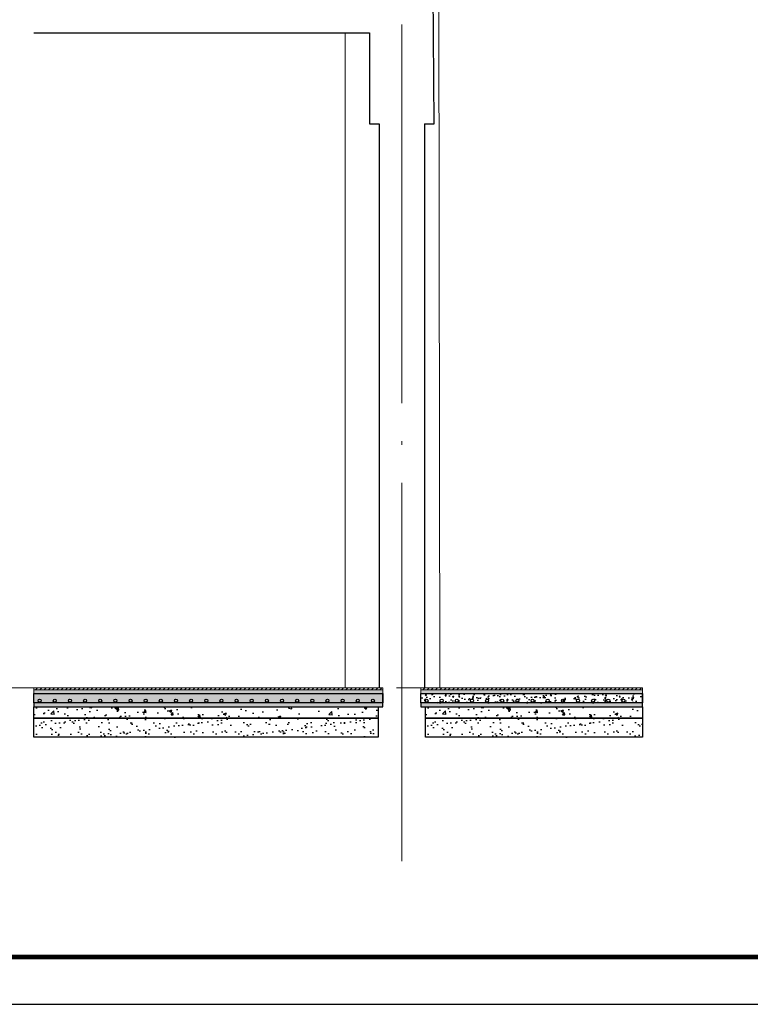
# Model space of a CAD drawing. Extents: x 447288 to 563800, y -194684 to 241749.
# Tile 2 of 91: x 468149 to 472008, y -194684 to -189482. Entities that reach past the tile are written whole.
import ezdxf

# ---------------------------------------------------------------- set-up
doc = ezdxf.new("R2010")
doc.units = 0
doc.header["$LTSCALE"] = 1000
for name, pattern in [('35$0$DASH', [0.35, 0.25, -0.1]), ('DASH', [0.35, 0.25, -0.1]), ('DOTE', [2.42, 2, -0.2, 0.02, -0.2])]:
    doc.linetypes.add(name, pattern=pattern)
doc.layers.get('0').update_dxf_attribs({"lineweight": 20})
for name, color, linetype in [('35$0$A-detl-FINISH', 1, 'Continuous'), ('35$0$A-detl-XH', 8, 'Continuous'), ('35$0$PUB_HATCH', 8, 'Continuous'), ('35$0$保温层', 2, 'Continuous'), ('8$0$PUB_HATCH', 8, 'Continuous'), ('A-ELEV-THIN', 7, 'Continuous'), ('A-OVER', 7, 'Continuous'), ('PUB_HATCH', 8, 'Continuous'), ('PUB_TITLE', 4, 'Continuous'), ('SURFACE', 6, 'Continuous')]:
    doc.layers.add(name, color=color, linetype=linetype)
doc.layers.add('A-ASIS', color=115, linetype='DASH', lineweight=0, plot=False)
doc.layers.add('DOTE', color=10, linetype='DOTE', lineweight=9)
doc.layers.add('防水', color=124, linetype='Continuous', lineweight=0)

# ---------------------------------------------------------------- blocks, each defined once
blk = doc.blocks.new('*U201')
at = {"layer": '35$0$A-detl-XH', "linetype": 'Continuous'}
h = blk.add_hatch(dxfattribs=at)
h.set_pattern_fill('混凝土', color=256, scale=10, style=0)
h.set_pattern_definition([(50, (-49892.17, -34543.11), (71.72602, -6.275213), [7.5, -82.5]), (355, (-49892.17, -34543.11), (-13.87513, 75.21921), [6, -66]), (100.4514, (-49886.194, -34543.63), (57.85094, 68.943954), [6.37402, -70.11421]), (46.1842, (-49892.17, -34523.11), (106.7241, -16.5519), [11.25, -123.75]), (96.6356, (-49883.28, -34524.49), (93.46627, 97.41179), [9.56103, -105.1713]), (351.1842, (-49892.17, -34523.11), (93.4662, 97.41186), [9, -99]), (21, (-49882.17, -34528.11), (59.690705, -40.26189), [7.5, -82.5]), (326, (-49882.17, -34528.11), (24.33153, 72.515005), [6, -66]), (71.4514, (-49877.2, -34531.464), (84.02226, 32.25305), [6.37402, -70.11421]), (37.5, (-49892.172, -34543.11), (1.215986, 33.289385), [0, -65.2, 0, -67, 0, -66.25]), (7.5, (-49892.17, -34543.11), (26.306954, 39.441171), [0, -38.2, 0, -63.7, 0, -25.25]), (327.5, (-49914.472, -34543.11), (53.382244, -2.255487), [0, -25, 0, -78, 0, -103.5]), (317.5, (-49924.47, -34543.11), (58.318617, 10.0105), [0, -32.5, 0, -51.8, 0, -73.5])])
h.paths.add_polyline_path([(-487.8, 100), (1355.4, 100), (1355.4, 50), (-487.8, 50)])
at = {"layer": '35$0$PUB_HATCH'}
h = blk.add_hatch(dxfattribs=at)
h.set_pattern_fill('ANSI31', color=256, scale=10, style=0)
h.set_pattern_definition([(45, (533.401, 0.005), (-11.22532, 11.22532), [])])
h.paths.add_polyline_path([(-487.8, 130), (1355.4, 130), (1355.4, 120), (-487.8, 120)])
at = {"layer": '8$0$PUB_HATCH'}
h = blk.add_hatch(dxfattribs=at)
h.set_pattern_fill('HONEY', color=252, scale=5)
h.set_pattern_definition([(0, (1355.37, 0), (11.90625, 6.874075), [7.9375, -15.875]), (120, (1355.37, 0), (-11.906249, 6.874077), [7.9375, -15.875]), (60, (1355.37, 0), (1e-06, 13.748152), [-15.875, 7.9375])])
h.paths.add_polyline_path([(1355.4, 50), (-487.8, 50), (-487.8, 30), (1355.4, 30)])
at = {"layer": 'PUB_HATCH', "linetype": 'Continuous'}
h = blk.add_hatch(dxfattribs=at)
h.set_pattern_fill('AR-SAND', color=256, scale=10, style=0)
h.set_pattern_definition([(37.5, (-49892.172, -34533.117), (-0.8000156, 24.470662), [0, -19.304, 0, -21.59, 0, -20.6375]), (7.5, (-49892.17, -34533.117), (22.476164, 35.841255), [0, -10.414, 0, -17.399, 0, -6.6675]), (327.5, (-49907.793, -34533.117), (39.5496185, 0.071859), [0, -6.35, 0, -22.86, 0, -29.845]), (317.5, (-49907.793, -34533.117), (38.177823, 11.146466), [0, -3.175, 0, -14.986, 0, -17.145])])
h.paths.add_polyline_path([(1355.4, 100), (1355.4, 120), (-487.8, 120), (-487.8, 100)])
blk.add_lwpolyline([(-487.8, 130), (1355.4, 130), (1355.4, 120), (-487.8, 120)], close=True)
at = {"linetype": 'Continuous'}
blk.add_lwpolyline([(1355.4, 100), (1355.4, 120), (-487.8, 120), (-487.8, 100)], close=True, dxfattribs=at)
at = {"layer": '35$0$A-detl-FINISH', "linetype": 'Continuous'}
blk.add_line((-462.8, 100), (1355.4, 100), dxfattribs=at)
for centre in [(-457.4, 62), (-377.4, 62), (-297.4, 62), (-217.4, 62), (-137.4, 62), (-57.4, 62), (22.6, 62), (102.6, 62), (182.6, 62), (262.6, 62), (342.6, 62), (422.6, 62), (502.6, 62), (582.6, 62), (662.6, 62), (742.6, 62), (822.6, 62), (902.6, 62), (982.6, 62), (1062.6, 62), (1142.6, 62), (1222.6, 62), (1302.6, 62)]:
    blk.add_circle(centre, 8, dxfattribs=at)
at = {"layer": '35$0$保温层'}
blk.add_lwpolyline([(1355.4, 52), (1355.4, 100)], dxfattribs=at)
at = {"layer": 'A-ELEV-THIN'}
blk.add_lwpolyline([(-487.8, 100), (1355.4, 100), (1355.4, 50), (-487.8, 50)], close=True, dxfattribs=at)
at = {"layer": 'SURFACE', "color": 2}
blk.add_lwpolyline([(1355.4, 50), (-487.8, 50), (-487.8, 30), (1355.4, 30)], close=True, dxfattribs=at)
at = {"layer": '防水', "linetype": '35$0$DASH', "ltscale": 0.15, "const_width": 0.8}
blk.add_lwpolyline([(-487.8, 50), (1355.4, 50)], dxfattribs=at)
blk = doc.blocks.new('*U202')
at = {"layer": '35$0$A-detl-XH', "linetype": 'Continuous'}
h = blk.add_hatch(dxfattribs=at)
h.set_pattern_fill('混凝土', color=256, scale=10, style=0)
h.set_pattern_definition([(50, (-50563.923, -34543.11), (71.72602, -6.275213), [7.5, -82.5]), (355, (-50563.92, -34543.11), (-13.87513, 75.21921), [6, -66]), (100.4514, (-50557.946, -34543.63), (57.85094, 68.943954), [6.37402, -70.11421]), (46.1842, (-50563.92, -34523.11), (106.7241, -16.5519), [11.25, -123.75]), (96.6356, (-50555.03, -34524.49), (93.46627, 97.41179), [9.56103, -105.1713]), (351.1842, (-50563.92, -34523.11), (93.4662, 97.41186), [9, -99]), (21, (-50553.923, -34528.11), (59.690705, -40.26189), [7.5, -82.5]), (326, (-50553.92, -34528.11), (24.33153, 72.515005), [6, -66]), (71.4514, (-50548.95, -34531.464), (84.02226, 32.25305), [6.37402, -70.11421]), (37.5, (-50563.923, -34543.11), (1.215986, 33.289385), [0, -65.2, 0, -67, 0, -66.25]), (7.5, (-50563.923, -34543.11), (26.306954, 39.441171), [0, -38.2, 0, -63.7, 0, -25.25]), (327.5, (-50586.223, -34543.11), (53.382244, -2.255487), [0, -25, 0, -78, 0, -103.5]), (317.5, (-50596.223, -34543.11), (58.318617, 10.0105), [0, -32.5, 0, -51.8, 0, -73.5])])
h.paths.add_polyline_path([(-487.8, 100), (683.6, 100), (683.6, 50), (-487.8, 50)])
at = {"layer": '35$0$PUB_HATCH'}
h = blk.add_hatch(dxfattribs=at)
h.set_pattern_fill('ANSI31', color=256, scale=10, style=0)
h.set_pattern_definition([(45, (-138.35, 0.005), (-11.22532, 11.22532), [])])
h.paths.add_polyline_path([(-487.8, 130), (683.6, 130), (683.6, 120), (-487.8, 120)])
at = {"layer": '8$0$PUB_HATCH'}
h = blk.add_hatch(dxfattribs=at)
h.set_pattern_fill('HONEY', color=252, scale=5)
h.set_pattern_definition([(0, (683.618, 0), (11.90625, 6.874075), [7.9375, -15.875]), (120, (683.618, 0), (-11.90625, 6.874077), [7.9375, -15.875]), (60, (683.618, 0), (1e-06, 13.748152), [-15.875, 7.9375])])
h.paths.add_polyline_path([(683.6, 50), (-487.8, 50), (-487.8, 30), (683.6, 30)])
at = {"layer": 'PUB_HATCH', "linetype": 'Continuous'}
h = blk.add_hatch(dxfattribs=at)
h.set_pattern_fill('AR-SAND', color=256, scale=10, style=0)
h.set_pattern_definition([(37.5, (-50563.923, -34533.117), (-0.8000156, 24.470662), [0, -19.304, 0, -21.59, 0, -20.6375]), (7.5, (-50563.923, -34533.117), (22.476164, 35.841255), [0, -10.414, 0, -17.399, 0, -6.6675]), (327.5, (-50579.544, -34533.117), (39.5496185, 0.071859), [0, -6.35, 0, -22.86, 0, -29.845]), (317.5, (-50579.544, -34533.117), (38.177823, 11.146466), [0, -3.175, 0, -14.986, 0, -17.145])])
h.paths.add_polyline_path([(683.6, 100), (683.6, 120), (-487.8, 120), (-487.8, 100)])
blk.add_lwpolyline([(-487.8, 130), (683.6, 130), (683.6, 120), (-487.8, 120)], close=True)
at = {"linetype": 'Continuous'}
blk.add_lwpolyline([(683.6, 100), (683.6, 120), (-487.8, 120), (-487.8, 100)], close=True, dxfattribs=at)
at = {"layer": '35$0$A-detl-FINISH', "linetype": 'Continuous'}
blk.add_line((-462.8, 100), (683.6, 100), dxfattribs=at)
for centre in [(-457.4, 62), (-377.4, 62), (-297.4, 62), (-217.4, 62), (-137.4, 62), (-57.4, 62), (22.6, 62), (102.6, 62), (182.6, 62), (262.6, 62), (342.6, 62), (422.6, 62), (502.6, 62), (582.6, 62)]:
    blk.add_circle(centre, 8, dxfattribs=at)
at = {"layer": '35$0$保温层'}
blk.add_lwpolyline([(683.6, 52), (683.6, 100)], dxfattribs=at)
at = {"layer": 'A-ELEV-THIN'}
blk.add_lwpolyline([(-487.8, 100), (683.6, 100), (683.6, 50), (-487.8, 50)], close=True, dxfattribs=at)
at = {"layer": 'SURFACE', "color": 2}
blk.add_lwpolyline([(683.6, 50), (-487.8, 50), (-487.8, 30), (683.6, 30)], close=True, dxfattribs=at)
at = {"layer": '防水', "linetype": '35$0$DASH', "ltscale": 0.15, "const_width": 0.8}
blk.add_lwpolyline([(-487.8, 50), (683.6, 50)], dxfattribs=at)

msp = doc.modelspace()

# ---------------------------------------------------------------- hatches: boundary and pattern name
at = {"layer": 'PUB_HATCH'}
h = msp.add_hatch(dxfattribs=at)
h.set_pattern_fill('混凝土', color=256, scale=20)
h.set_pattern_definition([(50, (-236074.59, 263864.15), (143.452037, -12.550427), [15, -165]), (355, (-236074.6, 263864.15), (-27.750267, 150.438427), [12, -132]), (100.4514, (-236062.64, 263863.1), (115.701876, 137.887908), [12.748038, -140.228422]), (46.1842, (-236074.6, 263904.15), (213.44821, -33.103803), [22.5, -247.5]), (96.6356, (-236056.8, 263901.4), (186.93254, 194.823574), [19.12206, -210.3426]), (351.1842, (-236074.6, 263904.15), (186.93239, 194.82372), [18, -198]), (21, (-236054.59, 263894.15), (119.38141, -80.523778), [15, -165]), (326, (-236054.6, 263894.15), (48.663066, 145.03001), [12, -132]), (71.4514, (-236044.65, 263887.44), (168.044526, 64.5061), [12.748038, -140.228422]), (37.5, (-236074.594, 263864.15), (2.431971, 66.5787708), [0, -130.4, 0, -134, 0, -132.5]), (7.5, (-236074.594, 263864.15), (52.6139075, 78.8823424), [0, -76.4, 0, -127.4, 0, -50.5]), (327.5, (-236119.194, 263864.15), (106.7644872, -4.5109743), [0, -50, 0, -156, 0, -207]), (317.5, (-236139.19, 263864.15), (116.637234, 20.020996), [0, -65, 0, -103.6, 0, -147])])
h.paths.add_polyline_path([(468224.4, -193111.8), (470042.6, -193111.8), (470042.6, -193171.8), (468224.4, -193171.8)])
h = msp.add_hatch(dxfattribs=at)
h.set_pattern_fill('混凝土', color=256, scale=20)
h.set_pattern_definition([(50, (-234006.44, 263864.15), (143.452037, -12.550427), [15, -165]), (355, (-234006.44, 263864.15), (-27.750267, 150.438427), [12, -132]), (100.4514, (-233994.48, 263863.1), (115.701876, 137.887908), [12.748038, -140.228422]), (46.1842, (-234006.44, 263904.15), (213.44821, -33.103803), [22.5, -247.5]), (96.6356, (-233988.65, 263901.4), (186.93254, 194.823574), [19.12206, -210.3426]), (351.1842, (-234006.44, 263904.15), (186.93239, 194.82372), [18, -198]), (21, (-233986.44, 263894.15), (119.38141, -80.523778), [15, -165]), (326, (-233986.44, 263894.15), (48.663066, 145.03001), [12, -132]), (71.4514, (-233976.49, 263887.44), (168.044526, 64.5061), [12.748038, -140.228422]), (37.5, (-234006.435, 263864.15), (2.431971, 66.5787708), [0, -130.4, 0, -134, 0, -132.5]), (7.5, (-234006.435, 263864.15), (52.6139075, 78.8823424), [0, -76.4, 0, -127.4, 0, -50.5]), (327.5, (-234051.035, 263864.15), (106.7644872, -4.5109743), [0, -50, 0, -156, 0, -207]), (317.5, (-234071.035, 263864.15), (116.637234, 20.020996), [0, -65, 0, -103.6, 0, -147])])
h.paths.add_polyline_path([(470292.6, -193111.8), (471439, -193111.8), (471439, -193171.8), (470292.6, -193171.8)])
h = msp.add_hatch(dxfattribs=at)
h.set_pattern_fill('AR-SAND', color=256, scale=30)
h.set_pattern_definition([(37.5, (-2977993.593, -2206026.92), (-2.4000469, 73.4119856), [0, -57.912, 0, -64.77, 0, -61.9125]), (7.5, (-2977993.59, -2206026.92), (67.4284925, 107.523765), [0, -31.242, 0, -52.197, 0, -20.0025]), (327.5, (-2978040.456, -2206026.92), (118.6488555, 0.2155777), [0, -19.05, 0, -68.58, 0, -89.535]), (317.5, (-2978040.46, -2206026.92), (114.533468, 33.4393985), [0, -9.525, 0, -44.958, 0, -51.435])])
h.paths.add_polyline_path([(468224.4, -193171.8), (470042.6, -193171.8), (470042.6, -193271.8), (468224.4, -193271.8)])
h = msp.add_hatch(dxfattribs=at)
h.set_pattern_fill('AR-SAND', color=256, scale=30)
h.set_pattern_definition([(37.5, (-2975925.434, -2206026.92), (-2.4000469, 73.4119856), [0, -57.912, 0, -64.77, 0, -61.9125]), (7.5, (-2975925.43, -2206026.92), (67.4284925, 107.523765), [0, -31.242, 0, -52.197, 0, -20.0025]), (327.5, (-2975972.3, -2206026.92), (118.6488555, 0.2155777), [0, -19.05, 0, -68.58, 0, -89.535]), (317.5, (-2975972.3, -2206026.92), (114.533468, 33.4393985), [0, -9.525, 0, -44.958, 0, -51.435])])
h.paths.add_polyline_path([(470292.6, -193171.8), (471439, -193171.8), (471439, -193271.8), (470292.6, -193271.8)])

# ---------------------------------------------------------------- linework, layer by layer
at = {"color": 0}
for p, q in [((470367.6, -193011.8), (470363.3, -189332.3)), ((469867.6, -193011.8), (469867.6, -189551.8))]:
    msp.add_line(p, q, dxfattribs=at)
at = {"layer": 'A-ASIS'}
msp.add_lwpolyline([(471439, -193011.8), (464267.7, -193011.8)], dxfattribs=at)
at = {"layer": 'A-ELEV-THIN'}
for points in [[(468224.4, -193171.8), (470042.6, -193171.8), (470042.6, -193271.8), (468224.4, -193271.8)], [(470292.6, -193171.8), (471439, -193171.8), (471439, -193271.8), (470292.6, -193271.8)]]:
    msp.add_lwpolyline(points, close=True, dxfattribs=at)
at = {"layer": 'A-OVER'}
msp.add_line((468224.4, -189551.9), (469847.6, -189551.9), dxfattribs=at)
for points in [[(470287.6, -190031.8), (470337.6, -190031.8), (470333.3, -189332.3), (471434.7, -189332.3)], [(468224.4, -189551.8), (469997.6, -189551.8), (469997.6, -190031.8), (470047.6, -190031.8)], [(470047.6, -190031.8), (470047.6, -193011.8)], [(470287.6, -190031.8), (470287.6, -193011.8)]]:
    msp.add_lwpolyline(points, dxfattribs=at)
at = {"layer": 'DOTE'}
msp.add_line((470167.6, -193927.9), (470167.6, -183442.2), dxfattribs=at)
at = {"layer": 'PUB_TITLE'}
msp.add_lwpolyline([(462373.2, -194683.7), (483398.2, -194683.7), (483398.2, -179833.7), (462373.2, -179833.7)], close=True, dxfattribs=at)
at = {"layer": 'PUB_TITLE', "const_width": 25}
msp.add_lwpolyline([(462998.2, -194433.7), (483148.2, -194433.7), (483148.2, -180083.7), (462998.2, -180083.7)], close=True, dxfattribs=at)
at = {"layer": 'SURFACE'}
for points in [[(468224.4, -193111.8), (470042.6, -193111.8), (470042.6, -193171.8), (468224.4, -193171.8)], [(470292.6, -193111.8), (471439, -193111.8), (471439, -193171.8), (470292.6, -193171.8)]]:
    msp.add_lwpolyline(points, close=True, dxfattribs=at)
at = {"layer": '防水', "linetype": '35$0$DASH', "ltscale": 0.15, "const_width": 1.5}
for points in [[(468224.4, -193111.8), (470067.6, -193111.8)], [(470267.6, -193111.8), (471439, -193111.8)]]:
    msp.add_lwpolyline(points, dxfattribs=at)

# ---------------------------------------------------------------- block references
for name, p in [('*U201', (468712.2, -193141.8)), ('*U202', (470755.4, -193141.8))]:
    msp.add_blockref(name, p)

doc.saveas('drawing.dxf')
